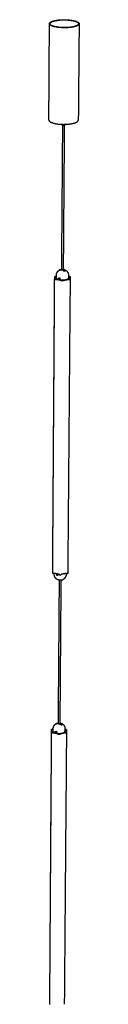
# Model space of a CAD drawing. Header units: millimetres. Extents: x -6420 to -5739, y 229 to 4320.
# Tile 9 of 9: x -5763 to -5739, y 3540 to 4320. Entities that reach past the tile are written whole.
import ezdxf

# ---------------------------------------------------------------- set-up
doc = ezdxf.new("R2010")
doc.units = ezdxf.units.MM
doc.layers.add('Make2D$Visible$Curvas', color=7, linetype='Continuous')

msp = doc.modelspace()

# ---------------------------------------------------------------- linework, layer by layer
at = {"layer": 'Make2D$Visible$Curvas', "color": 7, "lineweight": -3}
for points, weights, degree in [([(-5762.3, 4316.8), (-5762.3, 4317.65), (-5760.72, 4318.39)], [9086.3672609, 8782.53631702, 9098.88966794], 2), ([(-5761.88, 4316.8), (-5761.87, 4317.62), (-5760.35, 4318.33)], [9086.35621408, 8782.42068204, 9098.42052466], 2), ([(-5762.77, 4240.53), (-5762.3, 4316.8)], [7954.81568395, 7889.48109224], 1), ([(-5739.24, 4316.68), (-5739.25, 4315.87), (-5740.74, 4315.17)], [9085.47523055, 8776.10978099, 9073.55593092], 2), ([(-5738.82, 4316.68), (-5738.82, 4315.83), (-5740.37, 4315.11)], [9085.45303301, 8775.98727057, 9073.08678764], 2), ([(-5738.82, 4316.68), (-5739.48, 4240.41)], [7895.20889117, 7960.5974952], 1), ([(-5741.02, 4238.75), (-5739.49, 4239.52), (-5739.48, 4240.41)], [9148.33306661, 8848.72381185, 9160.69931198], 2), ([(-5752.59, 4121.79), (-5751.75, 4236.14)], [8061.50735417, 7961.36067868], 1), ([(-5752.21, 4236.4), (-5752.21, 4237.12)], [7961.02404725, 7960.40615835], 1), ([(-5752.21, 4236.4), (-5752.22, 4236.24), (-5751.75, 4236.14)], [7961.02404725, 7435.72198324, 8903.86346588], 2), ([(-5750.57, 4236.14), (-5751.42, 4121.43)], [7961.65518446, 8062.12743088], 1), ([(-5750.57, 4236.14), (-5750.36, 4236.18), (-5750.24, 4236.24)], [8038.22414606, 8361.06647028, 9164.12901499], 2), ([(-5750.24, 4236.24), (-5750.1, 4236.31), (-5750.1, 4236.39)], [9154.51187423, 8860.55533649, 9165.25967188], 2), ([(-5750.24, 4236.24), (-5750.24, 4236.24), (-5750.24, 4236.24)], [9164.12901499, 9148.67386876, 9133.39690029], 2), ([(-5750.09, 4237.11), (-5750.1, 4236.39)], [7960.93199853, 7961.54993385], 1), ([(-5759.74, 3884.12), (-5758.18, 4116.56)], [8283.99515336, 8072.05874144], 1), ([(-5758.18, 4116.56), (-5758.18, 4116.62), (-5757.97, 4116.62)], [9294.86928292, 6575.51122395, 9295.31844607], 2), ([(-5758.15, 4116.52), (-5758.18, 4116.54), (-5758.18, 4116.56)], [9294.63958495, 8977.03812422, 9294.86928292], 2), ([(-5758.15, 4116.52), (-5758.05, 4116.47)], [9294.63958495, 9294.26144669], 1), ([(-5758.05, 4116.47), (-5757.21, 4116), (-5757.22, 4115.46)], [9294.26144669, 8973.14816067, 9287.366914], 2), ([(-5757.97, 4116.62), (-5757.77, 4116.62)], [9295.31844607, 9295.31164849], 1), ([(-5756.84, 4116.64), (-5757.31, 4116.62), (-5757.77, 4116.62)], [8984.96426892, 9113.53649813, 9295.31164849], 2), ([(-5756.85, 4115.48), (-5756.84, 4117.57)], [8066.00953016, 8064.15499816], 1), ([(-5756.84, 4117.57), (-5756.84, 4117.57), (-5756.84, 4117.57)], [9285.32071675, 9285.32316173, 9285.32560671], 2), ([(-5754.69, 4115.59), (-5754.69, 4115.59), (-5754.68, 4115.59), (-5754.68, 4115.6)], [9277.17413429, 9277.16759772, 9277.16107392, 9277.15456555], 3), ([(-5754.52, 4121.63), (-5754.52, 4121.63)], [8002.45213873, 8002.45213885], 1), ([(-5754.43, 4121.72), (-5754.39, 4121.74), (-5754.35, 4121.77)], [9283.94629584, 9282.53006329, 9284.26666074], 2), ([(-5754.43, 4121.72), (-5754.36, 4121.64)], [9283.94629584, 9283.921214], 1), ([(-5754.37, 4121.75), (-5754.35, 4121.76), (-5754.34, 4121.77)], [9271.03785847, 9277.5570473, 9284.29993937], 2), ([(-5754.34, 4121.77), (-5754.34, 4121.77), (-5754.35, 4121.77)], [9284.29993937, 9284.10205075, 9283.93833844], 2), ([(-5754.34, 4121.77), (-5754.32, 4121.78), (-5754.3, 4121.79)], [9284.29993937, 9283.58536965, 9283.51473292], 2), ([(-5754.24, 4121.82), (-5754.27, 4121.81), (-5754.3, 4121.79)], [9284.651789, 9283.41280062, 9283.51473292], 2), ([(-5754.13, 4121.7), (-5754.24, 4121.82)], [9284.61325378, 9284.651789], 1), ([(-5754.13, 4121.7), (-5753.51, 4121.88), (-5752.84, 4121.83)], [9281.34178678, 8966.90428042, 8898.10957756], 2), ([(-5752.59, 4122.33), (-5752.9, 4122.3), (-5753.19, 4122.21)], [9037.34987904, 9132.14603893, 9284.86925261], 2), ([(-5753.19, 4122.21), (-5752.84, 4121.83)], [9284.86925261, 9284.74636976], 1), ([(-5751.42, 4121.43), (-5752.12, 4121.76), (-5752.84, 4121.83)], [9029.03194985, 8825.05034516, 8898.1096157], 2), ([(-5752.73, 4122.32), (-5752.68, 4122.32), (-5752.63, 4122.33), (-5752.59, 4122.33)], [9284.07505896, 9284.07157139, 9284.06823665, 9284.06505582], 3), ([(-5751.42, 4122.33), (-5751.32, 4122.32), (-5751.23, 4122.3), (-5751.14, 4122.28)], [9284.01829553, 9284.01719867, 9284.01673186, 9284.01689757], 3), ([(-5749.87, 4121.59), (-5750.61, 4122.09), (-5751.42, 4122.26)], [9280.57113869, 8907.29798683, 8883.79733027], 2), ([(-5751.42, 4121.43), (-5751.11, 4121.27), (-5750.81, 4121.07)], [9029.03194985, 9123.39431263, 9277.04367286], 2), ([(-5750.69, 4120.99), (-5749.87, 4121.59)], [9282.37649174, 9280.57113869], 1), ([(-5749.77, 4120.84), (-5749.77, 4120.84), (-5749.77, 4120.83), (-5749.78, 4120.83)], [9277.90298476, 9277.89225197, 9277.88158962, 9277.87099726], 3), ([(-5749.67, 4120.89), (-5749.72, 4120.86), (-5749.77, 4120.84)], [9278.25004562, 9276.15274936, 9277.90298476], 2), ([(-5749.58, 4120.94), (-5749.62, 4120.92), (-5749.67, 4120.89)], [9278.60847792, 9276.50556899, 9278.25004562], 2), ([(-5749.55, 4120.96), (-5749.56, 4120.95), (-5749.57, 4120.94), (-5749.58, 4120.94)], [9278.71678844, 9278.68039329, 9278.64422706, 9278.60847792], 3), ([(-5747.23, 4117.51), (-5747.24, 4115.42)], [8066.61005621, 8068.4652292], 1), ([(-5747.23, 4117.51), (-5747.23, 4117.51), (-5747.23, 4117.51)], [9284.93963034, 9284.94145109, 9284.94327186], 2), ([(-5746.37, 4116.56), (-5746.8, 4116.57), (-5747.23, 4116.59)], [9294.919617, 9210.57080882, 9171.29576825], 2), ([(-5746.92, 4115.42), (-5746.92, 4115.95), (-5746.09, 4116.41)], [9287.08139409, 8978.79416459, 9293.85019072], 2), ([(-5746.37, 4116.56), (-5746.17, 4116.56)], [9294.919617, 9294.91281942], 1), ([(-5746.06, 4116.55), (-5746.11, 4116.56), (-5746.17, 4116.56)], [9294.84804369, 8978.19448845, 9294.91281942], 2), ([(-5745.99, 4116.46), (-5746.09, 4116.41)], [9294.2215314, 9293.85019072], 1), ([(-5746.06, 4116.55), (-5745.96, 4116.53), (-5745.96, 4116.5)], [9294.84804369, 8039.8328849, 9294.44704026], 2), ([(-5745.96, 4116.5), (-5745.96, 4116.48), (-5745.99, 4116.46)], [9294.44704026, 8982.58257147, 9294.2215314], 2), ([(-5745.96, 4116.5), (-5745.98, 4114.35)], [8075.23896801, 8077.14529302], 1), ([(-5759.75, 3881.64), (-5758.19, 4114.38)], [8271.05035852, 8059.11390375], 1), ([(-5758.19, 4114.38), (-5758.19, 4114.4), (-5758.16, 4114.41)], [9279.96159696, 8964.86907093, 9280.18861466], 2), ([(-5758.16, 4114.41), (-5758.06, 4114.47)], [9280.18861466, 9280.55995535], 1), ([(-5757.22, 4115.46), (-5757.22, 4114.93), (-5758.06, 4114.47)], [9287.366914, 8968.67873075, 9280.55995535], 2), ([(-5757.98, 4114.31), (-5757.78, 4114.31)], [9279.49732665, 9279.49052906], 1), ([(-5757.78, 4114.31), (-5754.16, 4114.29), (-5752.35, 4113.28)], [9279.49052906, 8036.16691223, 9272.45337989], 2), ([(-5754.45, 4114.13), (-5756.86, 4114.59), (-5756.85, 4115.48)], [9278.26882628, 7488.1612701, 8066.00953016], 2), ([(-5754.19, 4114.67), (-5754.19, 4114.67)], [7992.70191447, 7992.69196919], 1), ([(-5752.35, 4113.28), (-5752.25, 4113.22)], [9272.45337989, 9272.07524163], 1), ([(-5751.79, 4113.28), (-5751.89, 4113.22)], [9272.43415541, 9272.06281472], 1), ([(-5751.79, 4113.28), (-5749.98, 4114.27), (-5746.36, 4114.25)], [9272.43415541, 8036.04264323, 9279.09849758], 2), ([(-5745.95, 4114.32), (-5747.83, 3881.57)], [8062.29504099, 8274.32480002], 1), ([(-5746.08, 4114.41), (-5746.93, 4114.88), (-5746.92, 4115.42)], [9280.14869938, 8962.38437222, 9287.08139409], 2), ([(-5746.36, 4114.25), (-5746.16, 4114.25)], [9279.09849758, 9279.09169999], 1), ([(-5745.95, 4114.32), (-5745.95, 4114.25), (-5746.16, 4114.25)], [9279.53935011, 6574.87753048, 9279.09169999], 2), ([(-5745.98, 4114.35), (-5746.08, 4114.41)], [9279.77056111, 9280.14869938], 1), ([(-5746.08, 4114.26), (-5746.08, 4114.41)], [9280.30192664, 9280.14869938], 1), ([(-5745.98, 4114.35), (-5745.95, 4114.34), (-5745.95, 4114.32)], [9279.77056111, 8958.47281236, 9279.53935011], 2), ([(-5759.74, 3884.14), (-5759.74, 3884.13), (-5759.74, 3884.12)], [8795.76945147, 9097.52538435, 9538.91126877], 2), ([(-5759.74, 3884.12), (-5759.74, 3884.11), (-5759.74, 3884.1)], [9538.91126877, 9393.66943561, 9377.73180416], 2), ([(-5759.36, 3881.56), (-5759.55, 3881.56)], [9523.53251491, 9523.53931249], 1), ([(-5754.06, 3880.38), (-5755.83, 3881.54), (-5759.36, 3881.56)], [9516.49536574, 8247.51347157, 9523.53251491], 2), ([(-5758.49, 3880.91), (-5758.49, 3881.53)], [8281.24067437, 8280.65892942], 1), ([(-5755.23, 3762.59), (-5754.39, 3876.22)], [8393.15814928, 8285.33367595], 1), ([(-5753.25, 3876.22), (-5754.1, 3762.18)], [8285.63628103, 8393.85244244], 1), ([(-5753.97, 3880.32), (-5754.06, 3880.38)], [9516.11722747, 9516.49536574], 1), ([(-5753.62, 3880.32), (-5753.52, 3880.38)], [9516.10480057, 9516.47614126], 1), ([(-5748.23, 3881.49), (-5751.75, 3881.51), (-5753.52, 3880.38)], [9523.14048342, 8247.38920256, 9516.47614126], 2), ([(-5752.71, 3876.31), (-5752.71, 3876.31), (-5752.7, 3876.32)], [9533.72400031, 9533.69082795, 9533.69687412], 2), ([(-5751.28, 3876.93), (-5751.43, 3876.83), (-5751.6, 3876.74), (-5751.77, 3876.65)], [9533.61156288, 9533.6267879, 9533.6414138, 9533.65536921], 3), ([(-5751.77, 3876.65), (-5751.73, 3876.67), (-5751.7, 3876.69), (-5751.67, 3876.7)], [9533.65544588, 9533.73221615, 9533.81880465, 9533.91584979], 3), ([(-5751.67, 3876.7), (-5751.63, 3876.73), (-5751.58, 3876.76)], [9533.91584979, 9532.11742138, 9534.26772127], 2), ([(-5749.12, 3881.47), (-5749.13, 3880.81)], [8283.16977757, 8283.79057818], 1), ([(-5748.03, 3881.49), (-5748.23, 3881.49)], [9523.13368584, 9523.14048342], 1), ([(-5748.03, 3881.49), (-5747.83, 3881.49), (-5747.83, 3881.57)], [9523.13368584, 6747.79827064, 9523.58133596], 2), ([(-5755.19, 3767.65), (-5755.19, 3767.65), (-5755.19, 3767.65)], [8388.29068729, 8388.29076595, 8388.29084461], 2), ([(-5754.06, 3767.65), (-5754.06, 3767.65), (-5754.06, 3767.65)], [8388.60139855, 8388.60410932, 8388.60682014], 2), ([(-5762.03, 3543.48), (-5760.59, 3758.15)], [8615.51145282, 8403.57504089], 1), ([(-5760.59, 3758.15), (-5760.59, 3758.23), (-5760.39, 3758.23)], [9676.60593367, 6845.55164378, 9677.05509681], 2), ([(-5760.56, 3758.11), (-5760.59, 3758.13), (-5760.59, 3758.15)], [9676.3762357, 9345.72643559, 9676.60593367], 2), ([(-5760.56, 3758.11), (-5760.47, 3758.04)], [9676.3762357, 9675.99809743], 1), ([(-5760.47, 3758.04), (-5759.66, 3757.47), (-5759.67, 3756.82)], [9675.99809743, 9341.82349223, 9669.10356474], 2), ([(-5760.39, 3758.23), (-5760.2, 3758.23)], [9677.05509681, 9677.04829923], 1), ([(-5759.31, 3758.25), (-5759.75, 3758.23), (-5760.2, 3758.23)], [9353.95114961, 9487.80885427, 9677.04829923], 2), ([(-5759.32, 3756.84), (-5759.3, 3758.76)], [8397.54163258, 8395.68710058], 1), ([(-5759.3, 3758.76), (-5759.3, 3758.76), (-5759.3, 3758.76)], [9667.00293784, 9667.03259698, 9667.06225746], 2), ([(-5757.31, 3762.53), (-5757.07, 3762.7), (-5756.82, 3762.84), (-5756.56, 3762.95)], [9666.94602923, 9666.93471639, 9666.92302401, 9666.91110936], 3), ([(-5756.9, 3762.77), (-5757.12, 3762.67), (-5757.31, 3762.53)], [9666.03659012, 9646.80901383, 9666.94602923], 2), ([(-5756.9, 3762.77), (-5756.95, 3762.73), (-5756.99, 3762.7)], [9666.03659012, 9663.85900997, 9665.68294658], 2), ([(-5756.99, 3762.7), (-5756.86, 3762.56)], [9665.68294658, 9665.63575536], 1), ([(-5756.9, 3762.77), (-5756.86, 3762.8), (-5756.81, 3762.83)], [9666.03659012, 9664.2118296, 9666.38843975], 2), ([(-5756.62, 3762.61), (-5756.81, 3762.83)], [9666.31662947, 9666.38843975], 1), ([(-5753.52, 3761.83), (-5755.11, 3762.96), (-5756.7, 3762.59)], [9658.7803236, 8827.32696262, 9663.07843752], 2), ([(-5755.22, 3763.29), (-5755.52, 3763.28), (-5755.8, 3763.21)], [9408.95060242, 9507.62468368, 9666.60590336], 2), ([(-5755.8, 3763.21), (-5755.26, 3762.6)], [9666.60590336, 9666.40515114], 1), ([(-5754.1, 3763.31), (-5753.93, 3763.29), (-5753.77, 3763.26), (-5753.62, 3763.22)], [9666.80584947, 9666.79935322, 9666.79297924, 9666.78675456], 3), ([(-5754.1, 3763.16), (-5753.32, 3762.95), (-5752.62, 3762.45)], [9249.15017649, 9273.65735228, 9662.30778944], 2), ([(-5753.55, 3761.85), (-5752.62, 3762.45)], [9664.4734904, 9662.30778944], 1), ([(-5752.33, 3761.76), (-5752.58, 3761.59)], [9660.34512867, 9660.92559305], 1), ([(-5752.52, 3761.63), (-5752.53, 3761.62), (-5752.54, 3761.62), (-5752.55, 3761.61)], [9659.61237072, 9659.58159515, 9659.55140861, 9659.52180023], 3), ([(-5752.53, 3761.62), (-5752.51, 3761.63)], [9659.67638446, 9659.6396355], 1), ([(-5752.51, 3761.63), (-5752.52, 3761.63), (-5752.52, 3761.63), (-5752.52, 3761.63)], [9659.6396355, 9659.63049626, 9659.62140809, 9659.61237072], 3), ([(-5752.42, 3761.7), (-5752.47, 3761.66), (-5752.51, 3761.63)], [9659.98669636, 9657.81036874, 9659.6396355], 2), ([(-5752.33, 3761.76), (-5752.38, 3761.73), (-5752.42, 3761.7)], [9660.34512867, 9658.16318837, 9659.98669636], 2), ([(-5750.07, 3758.7), (-5750.09, 3756.77)], [8398.25674651, 8400.11191949], 1), ([(-5749.24, 3758.16), (-5749.66, 3758.16), (-5750.08, 3758.19)], [9676.65626774, 9588.84281733, 9547.94881919], 2), ([(-5750.07, 3758.7), (-5750.07, 3758.7), (-5750.07, 3758.7)], [9666.67992261, 9666.67948435, 9666.6790461], 2), ([(-5749.78, 3756.77), (-5749.77, 3757.42), (-5748.97, 3757.97)], [9668.81804484, 9347.71426299, 9675.58684146], 2), ([(-5749.24, 3758.16), (-5749.05, 3758.16)], [9676.65626774, 9676.64947016], 1), ([(-5748.95, 3758.15), (-5749, 3758.16), (-5749.05, 3758.16)], [9676.58469443, 9346.92377825, 9676.64947016], 2), ([(-5748.88, 3758.04), (-5748.97, 3757.97)], [9675.95818215, 9675.58684146], 1), ([(-5748.95, 3758.15), (-5748.85, 3758.12), (-5748.85, 3758.08)], [9676.58469443, 8370.03126965, 9676.18369101], 2), ([(-5748.85, 3758.08), (-5748.85, 3758.05), (-5748.88, 3758.04)], [9676.18369101, 9351.51530555, 9675.95818215], 2), ([(-5748.85, 3758.08), (-5748.87, 3755.47)], [8406.9009447, 8409.41026261], 1), ([(-5762.05, 3540.57), (-5760.6, 3755.51)], [8602.56672499, 8390.63027022], 1), ([(-5760.6, 3755.51), (-5760.6, 3755.53), (-5760.57, 3755.55)], [9661.6982477, 9333.63935132, 9661.92526541], 2), ([(-5760.57, 3755.55), (-5760.48, 3755.61)], [9661.92526541, 9662.29660609], 1), ([(-5759.67, 3756.82), (-5759.67, 3756.17), (-5760.48, 3755.61)], [9669.10356474, 9337.46186903, 9662.29660609], 2), ([(-5760.4, 3755.42), (-5760.21, 3755.42)], [9661.23397739, 9661.22717981], 1), ([(-5760.21, 3755.42), (-5756.73, 3755.4), (-5755, 3754.17)], [9661.22717981, 8366.76054933, 9654.19003064], 2), ([(-5757.01, 3755.2), (-5759.32, 3755.76), (-5759.32, 3756.84)], [9660.00547703, 7796.14382666, 8397.54163258], 2), ([(-5756.71, 3755.72), (-5756.72, 3755.71)], [8251.91158708, 8251.90713672], 1), ([(-5756.56, 3755.97), (-5756.56, 3755.97)], [9661.24223954, 9661.2422437], 1), ([(-5755, 3754.17), (-5754.9, 3754.1)], [9654.19003064, 9653.81189237], 1), ([(-5754.46, 3754.17), (-5754.55, 3754.1)], [9654.17080616, 9653.79946547], 1), ([(-5754.46, 3754.17), (-5752.72, 3755.37), (-5749.24, 3755.35)], [9654.17080616, 8366.63628033, 9660.83514832], 2), ([(-5748.85, 3755.43), (-5750.58, 3540.49)], [8393.95735634, 8605.98711537], 1), ([(-5748.97, 3755.54), (-5749.78, 3756.11), (-5749.78, 3756.77)], [9661.88535012, 9330.92146815, 9668.81804484], 2), ([(-5749.24, 3755.35), (-5749.05, 3755.35)], [9660.83514832, 9660.82835074], 1), ([(-5748.85, 3755.43), (-5748.85, 3755.35), (-5749.05, 3755.35)], [9661.27600085, 6845.3645287, 9660.82835074], 2), ([(-5748.87, 3755.47), (-5748.97, 3755.54)], [9661.50721186, 9661.88535012], 1), ([(-5748.87, 3755.47), (-5748.85, 3755.45), (-5748.85, 3755.43)], [9661.50721186, 9326.99670228, 9661.27600085], 2), ([(-5762.03, 3543.5), (-5762.03, 3543.49), (-5762.03, 3543.48)], [9147.74017338, 9461.57988853, 9920.64791951], 2), ([(-5762.03, 3543.48), (-5762.03, 3543.46), (-5762.03, 3543.45)], [9920.64791951, 9769.59577895, 9753.02239467], 2)]:
    msp.add_rational_spline(points, weights, degree=degree, dxfattribs=at)
for points, weights, degree, knots in [([(-5760.72, 4318.39), (-5756.2, 4320.49), (-5747.5, 4319.81), (-5738.8, 4319.13), (-5738.82, 4316.68)], [9098.88966794, 7224.02368057, 9110.13021836, 7215.54631637, 9085.45303301], 2, [0, 0, 0, 36.074375, 36.074375, 72.148751, 72.148751, 72.148751]), ([(-5760.35, 4318.33), (-5756, 4320.35), (-5747.62, 4319.7), (-5739.22, 4319.05), (-5739.24, 4316.68)], [9098.42052466, 7223.33015712, 9109.25270629, 7215.16296443, 9085.47523055], 2, [-83.252205, -83.252205, -83.252205, -48.491123, -48.491123, -13.730041, -13.730041, -13.730041]), ([(-5740.37, 4315.11), (-5744.87, 4312.99), (-5753.6, 4313.67), (-5762.32, 4314.34), (-5762.3, 4316.8)], [9073.08678764, 7185.89947622, 9061.82474925, 7194.26831607, 9086.3672609], 2, [0, 0, 0, 35.988891, 35.988891, 71.977782, 71.977782, 71.977782]), ([(-5740.74, 4315.17), (-5745.08, 4313.13), (-5753.49, 4313.78), (-5761.89, 4314.43), (-5761.88, 4316.8)], [9073.55593092, 7186.5922856, 9062.70379567, 7194.65870312, 9086.35621408], 2, [-83.252205, -83.252205, -83.252205, -48.570504, -48.570504, -13.888802, -13.888802, -13.888802]), ([(-5762.77, 4240.53), (-5762.79, 4237.94), (-5754.14, 4237.23), (-5745.48, 4236.51), (-5741.02, 4238.75)], [9161.61353987, 7253.97230214, 9137.07102822, 7245.60346229, 9148.33306661], 2, [14.416016, 14.416016, 14.416016, 50.404907, 50.404907, 86.393798, 86.393798, 86.393798]), ([(-5750.57, 4236.14), (-5750.97, 4236.06), (-5751.43, 4236.1), (-5751.6, 4236.11), (-5751.75, 4236.14)], [8297.41854466, 7935.08986193, 9163.10607862, 8667.09765427, 8430.731528], 2, [-6.69897, -6.69897, -6.69897, -4.578732, -4.578732, -3.722, -3.722, -3.722]), ([(-5756.84, 4117.57), (-5756.84, 4117.84), (-5756.81, 4118.12), (-5756.71, 4118.7), (-5756.62, 4119), (-5756.51, 4119.29), (-5756.51, 4119.29), (-5756.5, 4119.3), (-5756.5, 4119.31), (-5756.37, 4119.64), (-5756.2, 4119.95), (-5755.79, 4120.57), (-5755.53, 4120.86), (-5755.25, 4121.12), (-5754.97, 4121.37), (-5754.67, 4121.59), (-5754.35, 4121.77)], [9285.32560671, 9285.26219099, 9285.19793561, 9285.06203995, 9284.9906888, 9284.92048691, 9284.9186975, 9284.91690893, 9284.91512126, 9284.83430347, 9284.75551408, 9284.59818101, 9284.52085651, 9284.44989403, 9284.38213056, 9284.32065229, 9284.26666074], 3, [0, 0, 0, 0, 1.989522, 1.989522, 4.199701, 4.199701, 4.199701, 4.256001, 4.256001, 4.256001, 6.804447, 6.804447, 9.579282, 9.579282, 9.579282, 12.228978, 12.228978, 12.228978, 12.228978]), ([(-5754.81, 4114.92), (-5754.83, 4114.96), (-5754.84, 4114.99), (-5754.87, 4115.09), (-5754.88, 4115.15), (-5754.88, 4115.29), (-5754.87, 4115.35), (-5754.83, 4115.46), (-5754.8, 4115.51), (-5754.74, 4115.56), (-5754.71, 4115.58), (-5754.69, 4115.59)], [9278.05921003, 9278.05641094, 9278.04811035, 9278.00705738, 9277.95933445, 9277.82507758, 9277.74097656, 9277.54910717, 9277.44225955, 9277.28106892, 9277.22718091, 9277.17413429], 3, [-2.727302, -2.727302, -2.727302, -2.727302, -2.471965, -2.471965, -1.977572, -1.977572, -1.483179, -1.483179, -0.988786, -0.988786, -0.744437, -0.744437, -0.744437, -0.744437]), ([(-5754.68, 4115.6), (-5754.66, 4115.61), (-5754.64, 4115.62), (-5754.56, 4115.64), (-5754.5, 4115.64), (-5754.44, 4115.63)], [9277.15456555, 9277.10702527, 9277.06030773, 9276.9145927, 9276.82110067, 9276.74356387], 3, [-0.7143272, -0.7143272, -0.7143272, -0.7143272, -0.494393, -0.494393, 0, 0, 0, 0]), ([(-5754.13, 4121.7), (-5754.21, 4121.67), (-5754.29, 4121.65), (-5754.41, 4121.63), (-5754.46, 4121.62), (-5754.5, 4121.62), (-5754.51, 4121.62), (-5754.52, 4121.63), (-5754.52, 4121.64), (-5754.51, 4121.65), (-5754.5, 4121.66), (-5754.47, 4121.69), (-5754.45, 4121.7), (-5754.43, 4121.72)], [9281.34178678, 9281.49136185, 9281.66946079, 9282.08280999, 9282.3072202, 9282.669238, 9282.79038611, 9283.03359835, 9283.15697001, 9283.39848621, 9283.51487422, 9283.73871302, 9283.84683374, 9283.94629584], 3, [0, 0, 0, 0, 0.751676, 0.751676, 1.503353, 1.503353, 1.879191, 1.879191, 2.255029, 2.255029, 2.630868, 2.630868, 3.006706, 3.006706, 3.006706, 3.006706]), ([(-5754.44, 4115.63), (-5754.38, 4115.61), (-5754.32, 4115.59), (-5754.26, 4115.55), (-5754.26, 4115.55), (-5754.25, 4115.55)], [9276.74356387, 9276.66600876, 9276.6060407, 9276.56163297, 9276.55794179, 9276.55443556], 3, [0, 0, 0, 0, 0.4938059, 0.4938059, 0.5410315, 0.5410315, 0.5410315, 0.5410315]), ([(-5754.25, 4115.55), (-5754.2, 4115.51), (-5754.15, 4115.47), (-5754.07, 4115.37), (-5754.04, 4115.31), (-5753.99, 4115.18), (-5753.98, 4115.11), (-5753.98, 4115.02), (-5753.98, 4114.98), (-5753.99, 4114.92), (-5754, 4114.89), (-5754.04, 4114.81), (-5754.08, 4114.76), (-5754.14, 4114.7), (-5754.17, 4114.68), (-5754.19, 4114.67)], [9276.55443556, 9276.52127959, 9276.50466264, 9276.50426624, 9276.52426715, 9276.59798503, 9276.65242754, 9276.75195813, 9276.78878824, 9276.86631946, 9276.90714576, 9277.03619272, 9277.12823481, 9277.27002401, 9277.31659653, 9277.36274828], 3, [-3.409415, -3.409415, -3.409415, -3.409415, -2.962835, -2.962835, -2.469029, -2.469029, -1.975223, -1.975223, -1.728321, -1.728321, -1.481418, -1.481418, -0.987612, -0.987612, -0.745608, -0.745608, -0.745608, -0.745608]), ([(-5754.24, 4121.82), (-5754.21, 4121.83), (-5754.18, 4121.85), (-5754.11, 4121.88), (-5754.07, 4121.89), (-5753.94, 4121.95), (-5753.85, 4121.98), (-5753.7, 4122.04), (-5753.65, 4122.06), (-5753.56, 4122.09), (-5753.51, 4122.11), (-5753.41, 4122.14), (-5753.37, 4122.16), (-5753.28, 4122.19), (-5753.23, 4122.2), (-5753.19, 4122.21)], [9284.651789, 9284.7499996, 9284.83748945, 9284.99235238, 9285.0601242, 9285.22484166, 9285.28695232, 9285.30803779, 9285.30326551, 9285.27145513, 9285.24469701, 9285.17047408, 9285.12263531, 9285.00946702, 9284.94391398, 9284.86925261], 3, [0, 0, 0, 0, 0.37557, 0.37557, 0.75114, 0.75114, 1.502279, 1.502279, 1.877849, 1.877849, 2.253419, 2.253419, 2.628989, 2.628989, 3.004559, 3.004559, 3.004559, 3.004559]), ([(-5751.14, 4122.28), (-5751.11, 4122.28), (-5751.07, 4122.27), (-5751.04, 4122.26), (-5750.49, 4122.15), (-5749.96, 4121.94), (-5749.49, 4121.64), (-5749, 4121.34), (-5748.58, 4120.95), (-5748.23, 4120.5), (-5747.9, 4120.07), (-5747.64, 4119.58), (-5747.47, 4119.06), (-5747.3, 4118.56), (-5747.22, 4118.04), (-5747.23, 4117.51)], [9284.01689757, 9284.01695785, 9284.01710181, 9284.01732942, 9284.02109766, 9284.04776382, 9284.09616816, 9284.14518794, 9284.21569903, 9284.30439495, 9284.38882149, 9284.48847836, 9284.59913813, 9284.70651409, 9284.82277258, 9284.94327186], 3, [0, 0, 0, 0, 0.243808, 0.243808, 0.243808, 4.292055, 4.292055, 4.292055, 8.393276, 8.393276, 8.393276, 12.295419, 12.295419, 12.295419, 16.080824, 16.080824, 16.080824, 16.080824]), ([(-5749.78, 4120.83), (-5749.8, 4120.82), (-5749.83, 4120.81), (-5749.9, 4120.79), (-5749.94, 4120.79), (-5750.06, 4120.79), (-5750.16, 4120.8), (-5750.3, 4120.83), (-5750.35, 4120.85), (-5750.45, 4120.88), (-5750.5, 4120.9), (-5750.59, 4120.94), (-5750.64, 4120.97), (-5750.73, 4121.02), (-5750.77, 4121.05), (-5750.81, 4121.07)], [9277.87099726, 9277.78731015, 9277.70799167, 9277.54813667, 9277.46806867, 9277.25397125, 9277.14134217, 9277.02836379, 9276.9993433, 9276.96014474, 9276.94973456, 9276.94656748, 9276.954021, 9276.98605232, 9277.01054895, 9277.04367286], 3, [-2.962363, -2.962363, -2.962363, -2.962363, -2.628989, -2.628989, -2.253419, -2.253419, -1.502279, -1.502279, -1.12671, -1.12671, -0.75114, -0.75114, -0.37557, -0.37557, 0, 0, 0, 0]), ([(-5749.87, 4121.59), (-5749.79, 4121.53), (-5749.72, 4121.47), (-5749.6, 4121.35), (-5749.55, 4121.29), (-5749.52, 4121.23)], [9280.57113869, 9280.50477892, 9280.40772263, 9280.15681299, 9280.01199293, 9279.84364035], 3, [-3.006706, -3.006706, -3.006706, -3.006706, -2.255029, -2.255029, -1.539336, -1.539336, -1.539336, -1.539336]), ([(-5749.52, 4121.23), (-5749.52, 4121.23), (-5749.52, 4121.23), (-5749.51, 4121.19), (-5749.5, 4121.16), (-5749.48, 4121.11), (-5749.48, 4121.08), (-5749.49, 4121.03), (-5749.5, 4121.01), (-5749.53, 4120.98), (-5749.54, 4120.97), (-5749.55, 4120.96)], [9279.84364035, 9279.83517612, 9279.82665241, 9279.7284166, 9279.63497524, 9279.44030522, 9279.3379498, 9279.12965822, 9279.02532496, 9278.85277984, 9278.78438927, 9278.71678844], 3, [1.46737, 1.46737, 1.46737, 1.46737, 1.503353, 1.503353, 1.879191, 1.879191, 2.255029, 2.255029, 2.630868, 2.630868, 2.875175, 2.875175, 2.875175, 2.875175]), ([(-5757.98, 4114.31), (-5758.06, 4114.31), (-5758.13, 4114.33), (-5758.19, 4114.35), (-5758.19, 4114.38)], [9279.49732665, 8572.40299813, 9279.63630526, 8572.65428102, 9279.96159696], 2, [0, 0, 0, 0.3929067, 0.3929067, 0.7858134, 0.7858134, 0.7858134]), ([(-5754.45, 4114.63), (-5754.51, 4114.64), (-5754.57, 4114.67), (-5754.67, 4114.74), (-5754.72, 4114.79), (-5754.78, 4114.87), (-5754.8, 4114.89), (-5754.81, 4114.92)], [9277.76040548, 9277.83696227, 9277.90370999, 9278.00401063, 9278.03853033, 9278.05962895, 9278.06183063, 9278.05921003], 3, [0, 0, 0, 0, 0.494393, 0.494393, 0.988786, 0.988786, 1.227842, 1.227842, 1.227842, 1.227842]), ([(-5754.45, 4114.13), (-5752.05, 4113.68), (-5749.65, 4114.11), (-5747.25, 4114.54), (-5747.24, 4115.42)], [9278.26882628, 8036.91464547, 9278.0941446, 8041.99821516, 9287.07863924], 2, [0, 0, 0, 12.020983, 12.020983, 24.041966, 24.041966, 24.041966]), ([(-5754.19, 4114.67), (-5754.22, 4114.65), (-5754.24, 4114.64), (-5754.3, 4114.63), (-5754.33, 4114.62), (-5754.39, 4114.62), (-5754.42, 4114.62), (-5754.45, 4114.63)], [9277.36274828, 9277.4107686, 9277.45833338, 9277.55083307, 9277.59505579, 9277.6806022, 9277.72211804, 9277.76040548], 3, [-0.7456079, -0.7456079, -0.7456079, -0.7456079, -0.4938059, -0.4938059, -0.2469029, -0.2469029, 0, 0, 0, 0]), ([(-5751.89, 4113.22), (-5751.95, 4113.19), (-5752.07, 4113.19), (-5752.19, 4113.19), (-5752.25, 4113.22)], [9272.06281472, 8029.64597271, 9271.84066999, 8029.65314739, 9272.07524163], 2, [0, 0, 0, 0.523599, 0.523599, 1.047198, 1.047198, 1.047198]), ([(-5759.75, 3881.64), (-5759.75, 3881.6), (-5759.69, 3881.58), (-5759.63, 3881.56), (-5759.55, 3881.56)], [9524.0035828, 8798.10028387, 9523.6782911, 8797.84900098, 9523.53931249], 2, [0.2613842, 0.2613842, 0.2613842, 0.6542909, 0.6542909, 1.0471976, 1.0471976, 1.0471976]), ([(-5754.85, 3876.3), (-5755.39, 3876.42), (-5755.91, 3876.64), (-5756.37, 3876.94), (-5756.82, 3877.24), (-5757.21, 3877.6), (-5757.53, 3878.02), (-5757.85, 3878.44), (-5758.09, 3878.9), (-5758.25, 3879.39), (-5758.42, 3879.88), (-5758.5, 3880.39), (-5758.49, 3880.91)], [9533.81381192, 9533.825683, 9533.82823174, 9533.82134256, 9533.81474407, 9533.79958636, 9533.77652608, 9533.75410943, 9533.72453897, 9533.68901972, 9533.65355269, 9533.61264355, 9533.56795316], 3, [0, 0, 0, 0, 4.109917, 4.109917, 4.109917, 8.044974, 8.044974, 8.044974, 11.869315, 11.869315, 11.869315, 15.687956, 15.687956, 15.687956, 15.687956]), ([(-5756.15, 3879.92), (-5756.21, 3879.94), (-5756.26, 3879.96), (-5756.37, 3880.04), (-5756.41, 3880.08), (-5756.49, 3880.19), (-5756.52, 3880.25), (-5756.56, 3880.38), (-5756.57, 3880.44), (-5756.57, 3880.57), (-5756.56, 3880.63), (-5756.52, 3880.73), (-5756.48, 3880.77), (-5756.44, 3880.81), (-5756.42, 3880.82), (-5756.41, 3880.83)], [9523.76451888, 9523.84179358, 9523.9079047, 9524.00725075, 9524.04125396, 9524.06863403, 9524.06231712, 9524.00710016, 9523.95886187, 9523.82372829, 9523.73928375, 9523.54697628, 9523.43998566, 9523.30454576, 9523.27687646, 9523.24925633], 3, [0, 0, 0, 0, 0.494393, 0.494393, 0.988786, 0.988786, 1.483179, 1.483179, 1.977572, 1.977572, 2.471965, 2.471965, 2.966358, 2.966358, 3.092459, 3.092459, 3.092459, 3.092459]), ([(-5756.41, 3880.83), (-5756.38, 3880.85), (-5756.34, 3880.86), (-5756.25, 3880.88), (-5756.2, 3880.88), (-5756.14, 3880.87)], [9523.24925633, 9523.16858849, 9523.08834004, 9522.91263961, 9522.81942027, 9522.74312227], 3, [3.0924591, 3.0924591, 3.0924591, 3.0924591, 3.4607513, 3.4607513, 3.9551444, 3.9551444, 3.9551444, 3.9551444]), ([(-5755.86, 3879.97), (-5755.9, 3879.95), (-5755.94, 3879.93), (-5756.03, 3879.91), (-5756.09, 3879.91), (-5756.15, 3879.92)], [9523.30073686, 9523.37102625, 9523.4414458, 9523.60094288, 9523.68722592, 9523.76451888], 3, [3.0894229, 3.0894229, 3.0894229, 3.0894229, 3.4566411, 3.4566411, 3.9504469, 3.9504469, 3.9504469, 3.9504469]), ([(-5756.14, 3880.87), (-5756.11, 3880.86), (-5756.08, 3880.85), (-5756.02, 3880.83), (-5756, 3880.81), (-5755.91, 3880.76), (-5755.86, 3880.72), (-5755.78, 3880.61), (-5755.75, 3880.55), (-5755.71, 3880.46), (-5755.7, 3880.43), (-5755.69, 3880.37), (-5755.69, 3880.34), (-5755.69, 3880.24), (-5755.7, 3880.18), (-5755.75, 3880.08), (-5755.79, 3880.03), (-5755.84, 3879.99), (-5755.85, 3879.98), (-5755.86, 3879.97)], [9522.74312227, 9522.70496426, 9522.67024915, 9522.61104306, 9522.58622595, 9522.52590202, 9522.50592118, 9522.50628298, 9522.52654986, 9522.58282772, 9522.60559304, 9522.65886118, 9522.68962276, 9522.78966766, 9522.86936996, 9523.04070751, 9523.1342008, 9523.25229191, 9523.27650665, 9523.30073686], 3, [0, 0, 0, 0, 0.246903, 0.246903, 0.493806, 0.493806, 0.987612, 0.987612, 1.481418, 1.481418, 1.728321, 1.728321, 1.975223, 1.975223, 2.469029, 2.469029, 2.962835, 2.962835, 3.089423, 3.089423, 3.089423, 3.089423]), ([(-5755.7, 3880.39), (-5755.7, 3880.39), (-5755.7, 3880.39), (-5755.75, 3880.43), (-5755.8, 3880.48), (-5755.88, 3880.59), (-5755.91, 3880.65), (-5755.93, 3880.73), (-5755.94, 3880.76), (-5755.94, 3880.78)], [9526.30401249, 9526.3066268, 9526.30920623, 9526.3635502, 9526.39978761, 9526.43220758, 9526.42830166, 9526.39379425, 9526.38214537, 9526.3679272], 3, [-3.483102, -3.483102, -3.483102, -3.483102, -3.458834, -3.458834, -2.964715, -2.964715, -2.470596, -2.470596, -2.298134, -2.298134, -2.298134, -2.298134]), ([(-5752.71, 3876.31), (-5752.78, 3876.3), (-5752.85, 3876.28), (-5752.92, 3876.27), (-5753.36, 3876.18), (-5753.81, 3876.16), (-5754.26, 3876.2), (-5754.46, 3876.22), (-5754.65, 3876.25), (-5754.85, 3876.3)], [9533.72400033, 9533.72818054, 9533.73225137, 9533.73620919, 9533.76191915, 9533.78252813, 9533.79740912, 9533.80405079, 9533.80952959, 9533.81381192], 3, [3.880696, 3.880696, 3.880696, 3.880696, 4.392269, 4.392269, 4.392269, 7.712487, 7.712487, 7.712487, 9.191877, 9.191877, 9.191877, 9.191877]), ([(-5753.97, 3880.32), (-5753.91, 3880.28), (-5753.79, 3880.28), (-5753.67, 3880.28), (-5753.62, 3880.32)], [9516.11722747, 8240.99970672, 9515.88265583, 8240.99253205, 9516.10480057], 2, [0, 0, 0, 0.523599, 0.523599, 1.047198, 1.047198, 1.047198]), ([(-5752.7, 3876.32), (-5752.66, 3876.33), (-5752.62, 3876.34), (-5752.53, 3876.36), (-5752.48, 3876.38), (-5752.39, 3876.41), (-5752.34, 3876.42), (-5752.25, 3876.46), (-5752.2, 3876.47), (-5752.06, 3876.53), (-5751.96, 3876.56), (-5751.84, 3876.62), (-5751.8, 3876.64), (-5751.77, 3876.65), (-5751.77, 3876.65), (-5751.77, 3876.65)], [9533.69687412, 9533.62230189, 9533.55683702, 9533.44384325, 9533.39609148, 9533.32203603, 9533.29535872, 9533.26370426, 9533.259007, 9533.28030047, 9533.34253144, 9533.50738431, 9533.57519444, 9533.65355855, 9533.65446319, 9533.65536921], 3, [0, 0, 0, 0, 0.37557, 0.37557, 0.75114, 0.75114, 1.12671, 1.12671, 1.502279, 1.502279, 2.253419, 2.253419, 2.628989, 2.628989, 2.633369, 2.633369, 2.633369, 2.633369]), ([(-5749.13, 3880.81), (-5749.14, 3880.31), (-5749.22, 3879.82), (-5749.38, 3879.35), (-5749.42, 3879.25), (-5749.45, 3879.16), (-5749.49, 3879.07), (-5749.78, 3878.37), (-5750.24, 3877.75), (-5750.82, 3877.27), (-5750.96, 3877.14), (-5751.12, 3877.03), (-5751.28, 3876.93)], [9533.18872393, 9533.23181544, 9533.27787182, 9533.32515888, 9533.33471276, 9533.34430128, 9533.35390943, 9533.42595823, 9533.4979015, 9533.56358483, 9533.58008273, 9533.59610483, 9533.61156288], 3, [0, 0, 0, 0, 3.681648, 3.681648, 3.681648, 4.424385, 4.424385, 4.424385, 10.021811, 10.021811, 10.021811, 11.421527, 11.421527, 11.421527, 11.421527]), ([(-5759.3, 3758.76), (-5759.3, 3759.24), (-5759.22, 3759.72), (-5759.07, 3760.17), (-5759.05, 3760.24), (-5759.03, 3760.3), (-5758.99, 3760.41), (-5758.97, 3760.46), (-5758.95, 3760.51), (-5758.65, 3761.22), (-5758.19, 3761.83), (-5757.6, 3762.31), (-5757.51, 3762.39), (-5757.41, 3762.46), (-5757.31, 3762.53)], [9667.06225746, 9667.05786637, 9667.05040823, 9667.04014671, 9667.03876943, 9667.03734287, 9667.03456984, 9667.03323461, 9667.03186293, 9667.01346057, 9666.98879084, 9666.96002939, 9666.95544909, 9666.95077874, 9666.94602923], 3, [0, 0, 0, 0, 3.590876, 3.590876, 3.590876, 4.072067, 4.072067, 4.495568, 4.495568, 4.495568, 10.20915, 10.20915, 10.20915, 11.115133, 11.115133, 11.115133, 11.115133]), ([(-5756.7, 3762.59), (-5756.79, 3762.57), (-5756.86, 3762.56), (-5756.97, 3762.54), (-5757.02, 3762.55), (-5757.06, 3762.56), (-5757.07, 3762.57), (-5757.08, 3762.58), (-5757.08, 3762.59), (-5757.07, 3762.62), (-5757.06, 3762.63), (-5757.03, 3762.66), (-5757.02, 3762.68), (-5756.99, 3762.7)], [9663.07843752, 9663.2280126, 9663.40611154, 9663.81946073, 9664.04387094, 9664.40588875, 9664.52703686, 9664.7702491, 9664.89362076, 9665.13513695, 9665.25152496, 9665.47536377, 9665.58348449, 9665.68294658], 3, [0, 0, 0, 0, 0.751676, 0.751676, 1.503353, 1.503353, 1.879191, 1.879191, 2.255029, 2.255029, 2.630868, 2.630868, 3.006706, 3.006706, 3.006706, 3.006706]), ([(-5756.81, 3762.83), (-5756.78, 3762.84), (-5756.75, 3762.86), (-5756.68, 3762.89), (-5756.65, 3762.91), (-5756.59, 3762.94), (-5756.57, 3762.95), (-5756.56, 3762.95)], [9666.38843975, 9666.48665034, 9666.57414019, 9666.72900312, 9666.79677495, 9666.87334836, 9666.89315878, 9666.91110933], 3, [0, 0, 0, 0, 0.3755699, 0.3755699, 0.7511397, 0.7511397, 0.8993516, 0.8993516, 0.8993516, 0.8993516]), ([(-5756.56, 3762.95), (-5756.49, 3762.98), (-5756.42, 3763.01), (-5756.29, 3763.06), (-5756.25, 3763.08), (-5756.15, 3763.11), (-5756.11, 3763.13), (-5756.04, 3763.15), (-5756.02, 3763.15), (-5756, 3763.16)], [9666.91110933, 9666.98413236, 9667.02637673, 9667.04468853, 9667.03991626, 9667.00810588, 9666.98134775, 9666.92707262, 9666.90761441, 9666.88605772], 3, [-2.105207, -2.105207, -2.105207, -2.105207, -1.502279, -1.502279, -1.12671, -1.12671, -0.75114, -0.75114, -0.577443, -0.577443, -0.577443, -0.577443]), ([(-5756, 3763.16), (-5755.83, 3763.21), (-5755.67, 3763.25), (-5755.5, 3763.28), (-5755.41, 3763.29), (-5755.31, 3763.31), (-5755.22, 3763.32)], [9666.88605772, 9666.87891302, 9666.87172915, 9666.86453811, 9666.86049109, 9666.85645185, 9666.85242614], 3, [3.665429, 3.665429, 3.665429, 3.665429, 4.93858, 4.93858, 4.93858, 5.652734, 5.652734, 5.652734, 5.652734]), ([(-5756, 3763.16), (-5755.97, 3763.17), (-5755.95, 3763.17), (-5755.88, 3763.19), (-5755.84, 3763.2), (-5755.8, 3763.21)], [9666.88605772, 9666.86100433, 9666.83311646, 9666.74611776, 9666.68056472, 9666.60590336], 3, [2.4271164, 2.4271164, 2.4271164, 2.4271164, 2.6289891, 2.6289891, 3.0045589, 3.0045589, 3.0045589, 3.0045589]), ([(-5753.62, 3763.22), (-5753.09, 3763.1), (-5752.6, 3762.88), (-5752.15, 3762.59), (-5751.72, 3762.3), (-5751.34, 3761.95), (-5751.02, 3761.54), (-5750.72, 3761.14), (-5750.48, 3760.69), (-5750.31, 3760.21), (-5750.15, 3759.72), (-5750.07, 3759.21), (-5750.07, 3758.7)], [9666.78675456, 9666.76616752, 9666.74745647, 9666.73146433, 9666.71611649, 9666.70349462, 9666.69412241, 9666.68491753, 9666.67897347, 9666.67652875, 9666.6740533, 9666.67520008, 9666.67992261], 3, [0, 0, 0, 0, 4.028751, 4.028751, 4.028751, 7.893891, 7.893891, 7.893891, 11.689474, 11.689474, 11.689474, 15.533127, 15.533127, 15.533127, 15.533127]), ([(-5752.55, 3761.61), (-5752.57, 3761.6), (-5752.58, 3761.59), (-5752.64, 3761.58), (-5752.68, 3761.57), (-5752.8, 3761.56), (-5752.89, 3761.56), (-5753.03, 3761.59), (-5753.08, 3761.61), (-5753.17, 3761.64), (-5753.22, 3761.66), (-5753.31, 3761.7), (-5753.35, 3761.72), (-5753.44, 3761.77), (-5753.48, 3761.8), (-5753.52, 3761.83)], [9659.52180023, 9659.46922135, 9659.41846565, 9659.28478742, 9659.20471942, 9658.99062199, 9658.87799291, 9658.76501453, 9658.73599405, 9658.69679548, 9658.6863853, 9658.68321823, 9658.69067175, 9658.72270306, 9658.74719969, 9658.7803236], 3, [-2.846272, -2.846272, -2.846272, -2.846272, -2.628989, -2.628989, -2.253419, -2.253419, -1.502279, -1.502279, -1.12671, -1.12671, -0.75114, -0.75114, -0.37557, -0.37557, 0, 0, 0, 0]), ([(-5752.62, 3762.45), (-5752.54, 3762.39), (-5752.47, 3762.33), (-5752.35, 3762.2), (-5752.31, 3762.14), (-5752.26, 3762.04), (-5752.25, 3762.01), (-5752.24, 3761.95), (-5752.24, 3761.92), (-5752.25, 3761.86), (-5752.26, 3761.84), (-5752.29, 3761.79), (-5752.31, 3761.77), (-5752.33, 3761.76)], [9662.30778944, 9662.24142967, 9662.14437337, 9661.88731094, 9661.73402477, 9661.46506735, 9661.37162599, 9661.17695596, 9661.07460055, 9660.86630896, 9660.76197571, 9660.5528343, 9660.44727873, 9660.34512867], 3, [0, 0, 0, 0, 0.751676, 0.751676, 1.503353, 1.503353, 1.879191, 1.879191, 2.255029, 2.255029, 2.630868, 2.630868, 3.006706, 3.006706, 3.006706, 3.006706]), ([(-5760.4, 3755.42), (-5760.48, 3755.42), (-5760.54, 3755.45), (-5760.6, 3755.47), (-5760.6, 3755.51)], [9661.23397739, 8925.05134162, 9661.372956, 8925.30262452, 9661.6982477], 2, [0, 0, 0, 0.3929067, 0.3929067, 0.7858134, 0.7858134, 0.7858134]), ([(-5757.36, 3755.96), (-5757.38, 3755.99), (-5757.39, 3756.02), (-5757.42, 3756.11), (-5757.43, 3756.18), (-5757.43, 3756.3), (-5757.42, 3756.35), (-5757.38, 3756.45), (-5757.34, 3756.49), (-5757.3, 3756.53), (-5757.29, 3756.54), (-5757.29, 3756.54)], [9659.79578314, 9659.79291043, 9659.7846341, 9659.74370812, 9659.6959852, 9659.56172832, 9659.4776273, 9659.28575792, 9659.17891029, 9659.05418886, 9659.0372849, 9659.02036842], 3, [-2.724983, -2.724983, -2.724983, -2.724983, -2.471965, -2.471965, -1.977572, -1.977572, -1.483179, -1.483179, -0.988786, -0.988786, -0.911576, -0.911576, -0.911576, -0.911576]), ([(-5757.01, 3755.66), (-5757.07, 3755.68), (-5757.12, 3755.7), (-5757.23, 3755.78), (-5757.27, 3755.82), (-5757.33, 3755.9), (-5757.35, 3755.93), (-5757.36, 3755.96)], [9659.49705622, 9659.57361301, 9659.64036073, 9659.74066138, 9659.77518107, 9659.79634641, 9659.79852366, 9659.79578314], 3, [0, 0, 0, 0, 0.494393, 0.494393, 0.988786, 0.988786, 1.230161, 1.230161, 1.230161, 1.230161]), ([(-5757.29, 3756.54), (-5757.25, 3756.56), (-5757.21, 3756.58), (-5757.12, 3756.6), (-5757.06, 3756.6), (-5757, 3756.58)], [9659.02036842, 9658.92896451, 9658.83719517, 9658.65124344, 9658.55775142, 9658.48021462], 3, [-0.9115763, -0.9115763, -0.9115763, -0.9115763, -0.494393, -0.494393, 0, 0, 0, 0]), ([(-5757.01, 3755.2), (-5754.71, 3754.65), (-5752.4, 3755.17), (-5750.1, 3755.69), (-5750.09, 3756.77)], [9660.00547703, 8367.68895361, 9659.83079534, 8372.7725233, 9668.81528998], 2, [0, 0, 0, 12.020983, 12.020983, 24.041966, 24.041966, 24.041966]), ([(-5756.56, 3755.97), (-5756.56, 3755.96), (-5756.57, 3755.95), (-5756.58, 3755.91), (-5756.58, 3755.88), (-5756.62, 3755.81), (-5756.65, 3755.76), (-5756.74, 3755.69), (-5756.79, 3755.67), (-5756.87, 3755.65), (-5756.9, 3755.65), (-5756.95, 3755.65), (-5756.98, 3755.66), (-5757.01, 3755.66)], [9658.52005041, 9658.5344101, 9658.54916162, 9658.60297021, 9658.6437965, 9658.77284346, 9658.86488555, 9659.05519654, 9659.1500973, 9659.28748381, 9659.33170654, 9659.41725294, 9659.45876879, 9659.49705622], 3, [2.126316, 2.126316, 2.126316, 2.126316, 2.222126, 2.222126, 2.469029, 2.469029, 2.962835, 2.962835, 3.456641, 3.456641, 3.703544, 3.703544, 3.950447, 3.950447, 3.950447, 3.950447]), ([(-5757, 3756.58), (-5756.95, 3756.57), (-5756.89, 3756.54), (-5756.78, 3756.47), (-5756.73, 3756.43), (-5756.66, 3756.34), (-5756.64, 3756.31), (-5756.62, 3756.27)], [9658.48021462, 9658.4026595, 9658.34269144, 9658.26162853, 9658.2413333, 9658.24098445, 9658.25007683, 9658.26736744], 3, [0, 0, 0, 0, 0.493806, 0.493806, 0.987612, 0.987612, 1.321389, 1.321389, 1.321389, 1.321389]), ([(-5756.62, 3756.27), (-5756.61, 3756.25), (-5756.6, 3756.23), (-5756.57, 3756.15), (-5756.56, 3756.09), (-5756.56, 3756.01), (-5756.56, 3755.99), (-5756.56, 3755.97)], [9658.26736744, 9658.27565739, 9658.28583187, 9658.33463577, 9658.38907828, 9658.47573461, 9658.49740529, 9658.52005041], 3, [-2.6290581, -2.6290581, -2.6290581, -2.6290581, -2.4690293, -2.4690293, -1.9752235, -1.9752235, -1.8241311, -1.8241311, -1.8241311, -1.8241311]), ([(-5754.55, 3754.1), (-5754.61, 3754.06), (-5754.73, 3754.06), (-5754.84, 3754.06), (-5754.9, 3754.1)], [9653.79946547, 8360.23960981, 9653.57732073, 8360.24678449, 9653.81189237], 2, [0, 0, 0, 0.523599, 0.523599, 1.047198, 1.047198, 1.047198]), ([(-5762.05, 3540.57), (-5762.05, 3540.54), (-5761.99, 3540.51), (-5761.93, 3540.48), (-5761.85, 3540.48)], [9905.74023355, 9150.74862737, 9905.41494185, 9150.49734447, 9905.27596324], 2, [0.2613842, 0.2613842, 0.2613842, 0.6542909, 0.6542909, 1.0471976, 1.0471976, 1.0471976])]:
    msp.add_rational_spline(points, weights, degree=degree, knots=knots, dxfattribs=at)

doc.saveas('drawing.dxf')
